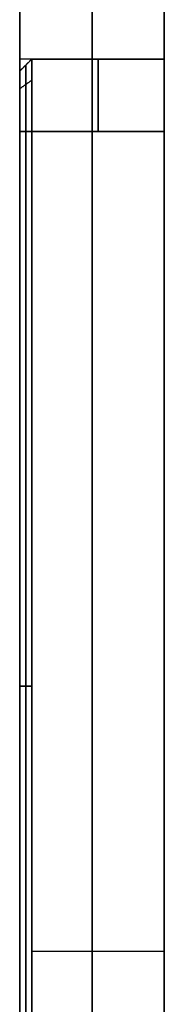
# Model space of a CAD drawing. Header units: millimetres. Extents: x -161 to 149, y -155 to 144.
# Tile 22 of 24: x 146.48 to 149.48, y 2.26 to 22.67. Entities that reach past the tile are written whole.
import ezdxf

# ---------------------------------------------------------------- set-up
doc = ezdxf.new("R2010")
doc.units = ezdxf.units.MM
doc.layers.add('Défaut', color=7, linetype='Continuous', true_color=0x000000)

msp = doc.modelspace()

# ---------------------------------------------------------------- linework, layer by layer
at = {"layer": 'Défaut'}
for p, q in [((146.478, 142.356, 298), (146.478, 21.856, 298)), ((146.478, -7.644, 298), (146.478, 142.356, 298)), ((146.478, -7.644, 498), (146.478, 142.356, 498)), ((146.478, -7.644, 98), (146.478, 142.356, 98)), ((149.478, 142.356, 298), (149.478, 21.856, 298)), ((147.978, -153.144, 0), (147.978, 140.356, 0)), ((147.978, 140.356, 596), (147.978, -153.144, 596)), ((146.478, 21.606, 298), (146.728, 21.856, 298)), ((146.478, 21.606, 498), (146.728, 21.856, 498)), ((146.478, 21.606, 98), (146.728, 21.856, 98)), ((146.728, 21.856, 298), (149.478, 21.856, 298)), ((146.728, 21.856, 498), (149.478, 21.856, 498)), ((146.728, 21.856, 98), (149.478, 21.856, 98)), ((148.103, 21.856, 295.4), (148.103, 21.856, 300.6)), ((148.103, 21.856, 495.4), (148.103, 21.856, 500.6)), ((148.103, 21.856, 95.4), (148.103, 21.856, 100.6)), ((149.478, 21.856, 298), (149.478, -15.144, 298)), ((149.478, 21.856, 498), (149.478, -15.144, 498)), ((149.478, 21.856, 98), (149.478, -15.144, 98)), ((146.603, 21.731, 295.4), (146.603, 21.731, 300.6)), ((146.603, 21.731, 495.4), (146.603, 21.731, 500.6)), ((146.603, 21.731, 95.4), (146.603, 21.731, 100.6)), ((146.478, 21.606, 298), (146.478, -3.644, 298)), ((146.478, 21.606, 498), (146.478, -3.644, 498)), ((146.478, 21.606, 98), (146.478, -3.644, 98)), ((146.603, 20.356, 294.025), (146.603, -2.644, 294.025)), ((146.603, 20.356, 301.975), (146.603, -2.644, 301.975)), ((146.603, -2.644, 494.025), (146.603, 20.356, 494.025)), ((146.603, -2.644, 501.975), (146.603, 20.356, 501.975)), ((146.603, 20.356, 94.025), (146.603, -2.644, 94.025)), ((146.603, 20.356, 101.975), (146.603, -2.644, 101.975)), ((146.478, 8.981, 294.15), (146.478, 8.981, 301.85)), ((146.478, 8.981, 494.15), (146.478, 8.981, 501.85)), ((146.478, 8.981, 94.15), (146.478, 8.981, 101.85)), ((146.728, 8.856, 293.9), (146.478, 8.856, 294.15)), ((146.478, 8.856, 301.85), (146.728, 8.856, 302.1)), ((146.478, 8.856, 494.15), (146.728, 8.856, 493.9)), ((146.728, 8.856, 502.1), (146.478, 8.856, 501.85)), ((146.728, 8.856, 93.9), (146.478, 8.856, 94.15)), ((146.478, 8.856, 101.85), (146.728, 8.856, 102.1)), ((149.478, 3.356, 302.1), (146.728, 3.356, 302.1)), ((149.478, 3.356, 293.9), (146.728, 3.356, 293.9)), ((149.478, 3.356, 502.1), (146.728, 3.356, 502.1)), ((149.478, 3.356, 493.9), (146.728, 3.356, 493.9)), ((149.478, 3.356, 102.1), (146.728, 3.356, 102.1)), ((149.478, 3.356, 93.9), (146.728, 3.356, 93.9)), ((149.478, 3.356, 302.1), (149.478, 3.356, 293.9)), ((149.478, 3.356, 502.1), (149.478, 3.356, 493.9)), ((149.478, 3.356, 102.1), (149.478, 3.356, 93.9))]:
    msp.add_line(p, q, dxfattribs=at)
at = {"layer": 'Défaut', "extrusion": (1, 0, 0)}
for centre, start, end in [((20.356, 300.6, 148.103), 0, 90), ((20.356, 295.4, 148.103), 270, 0), ((20.356, 500.6, 148.103), 0, 90), ((20.356, 495.4, 148.103), 270, 0), ((20.356, 100.6, 148.103), 0, 90), ((20.356, 95.4, 148.103), 270, 0)]:
    msp.add_arc(centre, 1.5, start, end, dxfattribs=at)
at = {"layer": 'Défaut'}
for points, degree in [([(146.478, 142.356, 296.5), (146.478, 67.356, 296.5), (146.478, -7.644, 296.5)], 2), ([(146.478, -7.644, 299.5), (146.478, 67.356, 299.5), (146.478, 142.356, 299.5)], 2), ([(146.478, 142.356, 499.5), (146.478, 67.356, 499.5), (146.478, -7.644, 499.5)], 2), ([(146.478, -7.644, 496.5), (146.478, 67.356, 496.5), (146.478, 142.356, 496.5)], 2), ([(146.478, 142.356, 99.5), (146.478, 67.356, 99.5), (146.478, -7.644, 99.5)], 2), ([(146.478, -7.644, 96.5), (146.478, 67.356, 96.5), (146.478, 142.356, 96.5)], 2), ([(146.478, -153.144), (146.478, -6.394), (146.478, 140.356, 0)], 2), ([(146.478, 140.356, 596), (146.478, -6.394, 596), (146.478, -153.144, 596)], 2), ([(149.478, -153.144, 596), (149.478, -6.394, 596), (149.478, 140.356, 596)], 2), ([(149.478, 140.356, 0), (149.478, -6.394), (149.478, -153.144)], 2), ([(149.478, 21.856, 495.4), (147.978, 21.856, 495.4), (146.478, 21.856, 495.4)], 2), ([(149.478, 21.856, 500.6), (147.978, 21.856, 500.6), (146.478, 21.856, 500.6)], 2), ([(149.478, 21.856, 295.4), (147.978, 21.856, 295.4), (146.478, 21.856, 295.4)], 2), ([(149.478, 21.856, 300.6), (147.978, 21.856, 300.6), (146.478, 21.856, 300.6)], 2), ([(149.478, 21.856, 95.4), (147.978, 21.856, 95.4), (146.478, 21.856, 95.4)], 2), ([(149.478, 21.856, 100.6), (147.978, 21.856, 100.6), (146.478, 21.856, 100.6)], 2), ([(146.478, 21.606, 295.4), (146.603, 21.731, 295.4), (146.728, 21.856, 295.4)], 2), ([(146.728, 21.856, 300.6), (146.603, 21.731, 300.6), (146.478, 21.606, 300.6)], 2), ([(146.478, 21.606, 495.4), (146.603, 21.731, 495.4), (146.728, 21.856, 495.4)], 2), ([(146.728, 21.856, 500.6), (146.603, 21.731, 500.6), (146.478, 21.606, 500.6)], 2), ([(146.478, 21.606, 95.4), (146.603, 21.731, 95.4), (146.728, 21.856, 95.4)], 2), ([(146.728, 21.856, 100.6), (146.603, 21.731, 100.6), (146.478, 21.606, 100.6)], 2), ([(146.728, 21.856, 295.4), (146.728, 21.856, 298), (146.728, 21.856, 300.6)], 2), ([(146.728, 21.856, 495.4), (146.728, 21.856, 498), (146.728, 21.856, 500.6)], 2), ([(146.728, 21.856, 95.4), (146.728, 21.856, 98), (146.728, 21.856, 100.6)], 2), ([(149.478, 21.856, 300.6), (149.478, 21.856, 298), (149.478, 21.856, 295.4)], 2), ([(149.478, 21.856, 500.6), (149.478, 21.856, 498), (149.478, 21.856, 495.4)], 2), ([(149.478, 21.856, 100.6), (149.478, 21.856, 98), (149.478, 21.856, 95.4)], 2), ([(146.478, 21.606, 295.4), (146.478, 21.606, 298), (146.478, 21.606, 300.6)], 2), ([(146.478, 21.606, 495.4), (146.478, 21.606, 498), (146.478, 21.606, 500.6)], 2), ([(146.478, 21.606, 95.4), (146.478, 21.606, 98), (146.478, 21.606, 100.6)], 2), ([(146.728, 21.417, 294.339), (146.603, 21.328, 294.428), (146.478, 21.24, 294.516)], 2), ([(146.728, 21.417, 301.661), (146.603, 21.328, 301.572), (146.478, 21.24, 301.484)], 2), ([(146.728, 21.417, 494.339), (146.603, 21.328, 494.428), (146.478, 21.24, 494.516)], 2), ([(146.728, 21.417, 501.661), (146.603, 21.328, 501.572), (146.478, 21.24, 501.484)], 2), ([(146.728, 21.417, 94.339), (146.603, 21.328, 94.428), (146.478, 21.24, 94.516)], 2), ([(146.728, 21.417, 101.661), (146.603, 21.328, 101.572), (146.478, 21.24, 101.484)], 2), ([(146.478, 20.356, 493.9), (147.978, 20.356, 493.9), (149.478, 20.356, 493.9)], 2), ([(146.478, 20.356, 293.9), (147.978, 20.356, 293.9), (149.478, 20.356, 293.9)], 2), ([(146.478, 20.356, 93.9), (147.978, 20.356, 93.9), (149.478, 20.356, 93.9)], 2), ([(149.478, 20.356, 502.1), (147.978, 20.356, 502.1), (146.478, 20.356, 502.1)], 2), ([(149.478, 20.356, 302.1), (147.978, 20.356, 302.1), (146.478, 20.356, 302.1)], 2), ([(149.478, 20.356, 102.1), (147.978, 20.356, 102.1), (146.478, 20.356, 102.1)], 2), ([(146.478, -2.644, 294.15), (146.478, 8.856, 294.15), (146.478, 20.356, 294.15)], 2), ([(146.728, 20.356, 293.9), (146.603, 20.356, 294.025), (146.478, 20.356, 294.15)], 2), ([(146.478, 20.356, 301.85), (146.603, 20.356, 301.975), (146.728, 20.356, 302.1)], 2), ([(146.478, 20.356, 301.85), (146.478, 8.856, 301.85), (146.478, -2.644, 301.85)], 2), ([(146.478, -2.644, 494.15), (146.478, 8.856, 494.15), (146.478, 20.356, 494.15)], 2), ([(146.728, 20.356, 493.9), (146.603, 20.356, 494.025), (146.478, 20.356, 494.15)], 2), ([(146.478, 20.356, 501.85), (146.603, 20.356, 501.975), (146.728, 20.356, 502.1)], 2), ([(146.478, 20.356, 501.85), (146.478, 8.856, 501.85), (146.478, -2.644, 501.85)], 2), ([(146.478, -2.644, 94.15), (146.478, 8.856, 94.15), (146.478, 20.356, 94.15)], 2), ([(146.728, 20.356, 93.9), (146.603, 20.356, 94.025), (146.478, 20.356, 94.15)], 2), ([(146.478, 20.356, 101.85), (146.603, 20.356, 101.975), (146.728, 20.356, 102.1)], 2), ([(146.478, 20.356, 101.85), (146.478, 8.856, 101.85), (146.478, -2.644, 101.85)], 2), ([(146.728, 20.356, 302.1), (146.728, 12.689, 302.1), (146.728, 5.023, 302.1), (146.728, -2.644, 302.1)], 3), ([(146.728, 20.356, 302.1), (148.103, 20.356, 302.1), (149.478, 20.356, 302.1)], 2), ([(146.728, -2.644, 293.9), (146.728, 5.023, 293.9), (146.728, 12.689, 293.9), (146.728, 20.356, 293.9)], 3), ([(146.728, 20.356, 293.9), (148.103, 20.356, 293.9), (149.478, 20.356, 293.9)], 2), ([(146.728, 20.356, 502.1), (146.728, 12.689, 502.1), (146.728, 5.023, 502.1), (146.728, -2.644, 502.1)], 3), ([(146.728, 20.356, 502.1), (148.103, 20.356, 502.1), (149.478, 20.356, 502.1)], 2), ([(146.728, -2.644, 493.9), (146.728, 5.023, 493.9), (146.728, 12.689, 493.9), (146.728, 20.356, 493.9)], 3), ([(146.728, 20.356, 493.9), (148.103, 20.356, 493.9), (149.478, 20.356, 493.9)], 2), ([(146.728, 20.356, 102.1), (146.728, 12.689, 102.1), (146.728, 5.023, 102.1), (146.728, -2.644, 102.1)], 3), ([(146.728, 20.356, 102.1), (148.103, 20.356, 102.1), (149.478, 20.356, 102.1)], 2), ([(146.728, -2.644, 93.9), (146.728, 5.023, 93.9), (146.728, 12.689, 93.9), (146.728, 20.356, 93.9)], 3), ([(146.728, 20.356, 93.9), (148.103, 20.356, 93.9), (149.478, 20.356, 93.9)], 2), ([(149.478, -13.644, 302.1), (149.478, 3.356, 302.1), (149.478, 20.356, 302.1)], 2), ([(149.478, 20.356, 293.9), (149.478, 3.356, 293.9), (149.478, -13.644, 293.9)], 2), ([(149.478, -13.644, 502.1), (149.478, 3.356, 502.1), (149.478, 20.356, 502.1)], 2), ([(149.478, 20.356, 493.9), (149.478, 3.356, 493.9), (149.478, -13.644, 493.9)], 2), ([(149.478, -13.644, 102.1), (149.478, 3.356, 102.1), (149.478, 20.356, 102.1)], 2), ([(149.478, 20.356, 93.9), (149.478, 3.356, 93.9), (149.478, -13.644, 93.9)], 2)]:
    msp.add_open_spline(points, degree=degree, dxfattribs=at)
for points, weights, knots in [([(146.478, -13.644, 502.1), (146.478, 3.356, 502.1), (146.478, 20.356, 502.1), (146.478, 21.856, 502.1), (146.478, 21.856, 500.6), (146.478, 21.856, 498), (146.478, 21.856, 495.4), (146.478, 21.856, 493.9), (146.478, 20.356, 493.9)], [1, 1, 1, 0.707106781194, 1, 1, 1, 0.707106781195, 1], [-163.38077, -163.38077, -163.38077, -130.94017, -130.94017, -128.077764, -128.077764, -123.116261, -123.116261, -120.253855, -120.253855, -120.253855]), ([(146.478, -13.644, 302.1), (146.478, 3.356, 302.1), (146.478, 20.356, 302.1), (146.478, 21.856, 302.1), (146.478, 21.856, 300.6), (146.478, 21.856, 298), (146.478, 21.856, 295.4), (146.478, 21.856, 293.9), (146.478, 20.356, 293.9)], [1, 1, 1, 0.707106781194, 1, 1, 1, 0.707106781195, 1], [-163.38077, -163.38077, -163.38077, -130.94017, -130.94017, -128.077764, -128.077764, -123.116261, -123.116261, -120.253855, -120.253855, -120.253855]), ([(146.478, -13.644, 102.1), (146.478, 3.356, 102.1), (146.478, 20.356, 102.1), (146.478, 21.856, 102.1), (146.478, 21.856, 100.6), (146.478, 21.856, 98), (146.478, 21.856, 95.4), (146.478, 21.856, 93.9), (146.478, 20.356, 93.9)], [1, 1, 1, 0.707106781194, 1, 1, 1, 0.707106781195, 1], [-163.38077, -163.38077, -163.38077, -130.94017, -130.94017, -128.077764, -128.077764, -123.116261, -123.116261, -120.253855, -120.253855, -120.253855]), ([(147.978, 20.356, 493.9), (147.978, 21.856, 493.9), (147.978, 21.856, 495.4), (147.978, 21.856, 498), (147.978, 21.856, 500.6), (147.978, 21.856, 502.1), (147.978, 20.356, 502.1), (147.978, 3.356, 502.1), (147.978, -13.644, 502.1)], [1, 0.707106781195, 1, 1, 1, 0.707106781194, 1, 1, 1], [120.253855, 120.253855, 120.253855, 122.217312, 122.217312, 127.417312, 127.417312, 129.38077, 129.38077, 163.38077, 163.38077, 163.38077]), ([(147.978, 20.356, 293.9), (147.978, 21.856, 293.9), (147.978, 21.856, 295.4), (147.978, 21.856, 298), (147.978, 21.856, 300.6), (147.978, 21.856, 302.1), (147.978, 20.356, 302.1), (147.978, 3.356, 302.1), (147.978, -13.644, 302.1)], [1, 0.707106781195, 1, 1, 1, 0.707106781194, 1, 1, 1], [120.253855, 120.253855, 120.253855, 122.217312, 122.217312, 127.417312, 127.417312, 129.38077, 129.38077, 163.38077, 163.38077, 163.38077]), ([(147.978, 20.356, 93.9), (147.978, 21.856, 93.9), (147.978, 21.856, 95.4), (147.978, 21.856, 98), (147.978, 21.856, 100.6), (147.978, 21.856, 102.1), (147.978, 20.356, 102.1), (147.978, 3.356, 102.1), (147.978, -13.644, 102.1)], [1, 0.707106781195, 1, 1, 1, 0.707106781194, 1, 1, 1], [120.253855, 120.253855, 120.253855, 122.217312, 122.217312, 127.417312, 127.417312, 129.38077, 129.38077, 163.38077, 163.38077, 163.38077]), ([(149.478, 20.356, 493.9), (149.478, 21.856, 493.9), (149.478, 21.856, 495.4), (149.478, 21.856, 498), (149.478, 21.856, 500.6), (149.478, 21.856, 502.1), (149.478, 20.356, 502.1), (149.478, 3.356, 502.1), (149.478, -13.644, 502.1)], [1, 0.707106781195, 1, 1, 1, 0.707106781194, 1, 1, 1], [120.253855, 120.253855, 120.253855, 123.116261, 123.116261, 128.077764, 128.077764, 130.94017, 130.94017, 163.38077, 163.38077, 163.38077]), ([(149.478, 20.356, 293.9), (149.478, 21.856, 293.9), (149.478, 21.856, 295.4), (149.478, 21.856, 298), (149.478, 21.856, 300.6), (149.478, 21.856, 302.1), (149.478, 20.356, 302.1), (149.478, 3.356, 302.1), (149.478, -13.644, 302.1)], [1, 0.707106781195, 1, 1, 1, 0.707106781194, 1, 1, 1], [120.253855, 120.253855, 120.253855, 123.116261, 123.116261, 128.077764, 128.077764, 130.94017, 130.94017, 163.38077, 163.38077, 163.38077]), ([(149.478, 20.356, 93.9), (149.478, 21.856, 93.9), (149.478, 21.856, 95.4), (149.478, 21.856, 98), (149.478, 21.856, 100.6), (149.478, 21.856, 102.1), (149.478, 20.356, 102.1), (149.478, 3.356, 102.1), (149.478, -13.644, 102.1)], [1, 0.707106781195, 1, 1, 1, 0.707106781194, 1, 1, 1], [120.253855, 120.253855, 120.253855, 123.116261, 123.116261, 128.077764, 128.077764, 130.94017, 130.94017, 163.38077, 163.38077, 163.38077]), ([(146.478, -13.644, 502.1), (146.478, -15.144, 502.1), (146.478, -15.144, 500.6), (146.478, -15.144, 498), (146.478, -15.144, 495.4), (146.478, -15.144, 493.9), (146.478, -13.644, 493.9), (146.478, 3.356, 493.9), (146.478, 20.356, 493.9)], [1, 0.707106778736, 1, 1, 1, 0.707106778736, 1, 1, 1], [77.126929, 77.126929, 77.126929, 79.989335, 79.989335, 84.95084, 84.95084, 87.813247, 87.813247, 120.253855, 120.253855, 120.253855]), ([(146.478, -13.644, 302.1), (146.478, -15.144, 302.1), (146.478, -15.144, 300.6), (146.478, -15.144, 298), (146.478, -15.144, 295.4), (146.478, -15.144, 293.9), (146.478, -13.644, 293.9), (146.478, 3.356, 293.9), (146.478, 20.356, 293.9)], [1, 0.707106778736, 1, 1, 1, 0.707106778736, 1, 1, 1], [77.126929, 77.126929, 77.126929, 79.989335, 79.989335, 84.95084, 84.95084, 87.813247, 87.813247, 120.253855, 120.253855, 120.253855]), ([(146.478, -13.644, 102.1), (146.478, -15.144, 102.1), (146.478, -15.144, 100.6), (146.478, -15.144, 98), (146.478, -15.144, 95.4), (146.478, -15.144, 93.9), (146.478, -13.644, 93.9), (146.478, 3.356, 93.9), (146.478, 20.356, 93.9)], [1, 0.707106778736, 1, 1, 1, 0.707106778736, 1, 1, 1], [77.126929, 77.126929, 77.126929, 79.989335, 79.989335, 84.95084, 84.95084, 87.813247, 87.813247, 120.253855, 120.253855, 120.253855]), ([(147.978, -13.644, 502.1), (147.978, -15.144, 502.1), (147.978, -15.144, 500.6), (147.978, -15.144, 498), (147.978, -15.144, 495.4), (147.978, -15.144, 493.9), (147.978, -13.644, 493.9), (147.978, 3.356, 493.9), (147.978, 20.356, 493.9)], [1, 0.707106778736, 1, 1, 1, 0.707106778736, 1, 1, 1], [77.126929, 77.126929, 77.126929, 79.090392, 79.090392, 84.290392, 84.290392, 86.253855, 86.253855, 120.253855, 120.253855, 120.253855]), ([(147.978, -13.644, 302.1), (147.978, -15.144, 302.1), (147.978, -15.144, 300.6), (147.978, -15.144, 298), (147.978, -15.144, 295.4), (147.978, -15.144, 293.9), (147.978, -13.644, 293.9), (147.978, 3.356, 293.9), (147.978, 20.356, 293.9)], [1, 0.707106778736, 1, 1, 1, 0.707106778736, 1, 1, 1], [77.126929, 77.126929, 77.126929, 79.090392, 79.090392, 84.290392, 84.290392, 86.253855, 86.253855, 120.253855, 120.253855, 120.253855]), ([(147.978, -13.644, 102.1), (147.978, -15.144, 102.1), (147.978, -15.144, 100.6), (147.978, -15.144, 98), (147.978, -15.144, 95.4), (147.978, -15.144, 93.9), (147.978, -13.644, 93.9), (147.978, 3.356, 93.9), (147.978, 20.356, 93.9)], [1, 0.707106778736, 1, 1, 1, 0.707106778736, 1, 1, 1], [77.126929, 77.126929, 77.126929, 79.090392, 79.090392, 84.290392, 84.290392, 86.253855, 86.253855, 120.253855, 120.253855, 120.253855]), ([(149.478, -13.644, 502.1), (149.478, -15.144, 502.1), (149.478, -15.144, 500.6), (149.478, -15.144, 498), (149.478, -15.144, 495.4), (149.478, -15.144, 493.9), (149.478, -13.644, 493.9), (149.478, 3.356, 493.9), (149.478, 20.356, 493.9)], [1, 0.707106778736, 1, 1, 1, 0.707106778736, 1, 1, 1], [77.126929, 77.126929, 77.126929, 79.989335, 79.989335, 84.95084, 84.95084, 87.813247, 87.813247, 120.253855, 120.253855, 120.253855]), ([(149.478, -13.644, 302.1), (149.478, -15.144, 302.1), (149.478, -15.144, 300.6), (149.478, -15.144, 298), (149.478, -15.144, 295.4), (149.478, -15.144, 293.9), (149.478, -13.644, 293.9), (149.478, 3.356, 293.9), (149.478, 20.356, 293.9)], [1, 0.707106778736, 1, 1, 1, 0.707106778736, 1, 1, 1], [77.126929, 77.126929, 77.126929, 79.989335, 79.989335, 84.95084, 84.95084, 87.813247, 87.813247, 120.253855, 120.253855, 120.253855]), ([(149.478, -13.644, 102.1), (149.478, -15.144, 102.1), (149.478, -15.144, 100.6), (149.478, -15.144, 98), (149.478, -15.144, 95.4), (149.478, -15.144, 93.9), (149.478, -13.644, 93.9), (149.478, 3.356, 93.9), (149.478, 20.356, 93.9)], [1, 0.707106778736, 1, 1, 1, 0.707106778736, 1, 1, 1], [77.126929, 77.126929, 77.126929, 79.989335, 79.989335, 84.95084, 84.95084, 87.813247, 87.813247, 120.253855, 120.253855, 120.253855])]:
    msp.add_rational_spline(points, weights, degree=2, knots=knots, dxfattribs=at)
for points, knots in [([(146.728, 21.856, 295.4), (147.853, 21.856, 295.4), (148.978, 21.856, 295.4), (149.228, 21.856, 295.4), (149.478, 21.856, 295.4)], [0, 0, 0, 2.25, 2.25, 2.75, 2.75, 2.75]), ([(146.728, 21.856, 300.6), (147.853, 21.856, 300.6), (148.978, 21.856, 300.6), (149.228, 21.856, 300.6), (149.478, 21.856, 300.6)], [0, 0, 0, 2.25, 2.25, 2.75, 2.75, 2.75]), ([(146.728, 21.856, 495.4), (147.853, 21.856, 495.4), (148.978, 21.856, 495.4), (149.228, 21.856, 495.4), (149.478, 21.856, 495.4)], [0, 0, 0, 2.25, 2.25, 2.75, 2.75, 2.75]), ([(146.728, 21.856, 500.6), (147.853, 21.856, 500.6), (148.978, 21.856, 500.6), (149.228, 21.856, 500.6), (149.478, 21.856, 500.6)], [0, 0, 0, 2.25, 2.25, 2.75, 2.75, 2.75]), ([(149.478, 21.856, 100.6), (149.228, 21.856, 100.6), (148.978, 21.856, 100.6), (147.853, 21.856, 100.6), (146.728, 21.856, 100.6)], [0, 0, 0, 0.5, 0.5, 2.75, 2.75, 2.75]), ([(146.728, 21.856, 95.4), (147.853, 21.856, 95.4), (148.978, 21.856, 95.4), (149.228, 21.856, 95.4), (149.478, 21.856, 95.4)], [0, 0, 0, 2.25, 2.25, 2.75, 2.75, 2.75])]:
    msp.add_open_spline(points, degree=2, knots=knots, dxfattribs=at)
for points, weights in [([(146.728, 20.356, 302.1), (146.728, 21.856, 302.1), (146.728, 21.856, 300.6)], [1, 0.7071067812, 1]), ([(146.728, 21.856, 295.4), (146.728, 21.856, 293.9), (146.728, 20.356, 293.9)], [1, 0.707106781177, 1]), ([(146.728, 20.356, 502.1), (146.728, 21.856, 502.1), (146.728, 21.856, 500.6)], [1, 0.7071067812, 1]), ([(146.728, 21.856, 495.4), (146.728, 21.856, 493.9), (146.728, 20.356, 493.9)], [1, 0.707106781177, 1]), ([(146.728, 20.356, 102.1), (146.728, 21.856, 102.1), (146.728, 21.856, 100.6)], [1, 0.7071067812, 1]), ([(146.728, 21.856, 95.4), (146.728, 21.856, 93.9), (146.728, 20.356, 93.9)], [1, 0.707106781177, 1]), ([(149.478, 20.356, 302.1), (149.478, 21.856, 302.1), (149.478, 21.856, 300.6)], [1, 0.707106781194, 1]), ([(149.478, 21.856, 295.4), (149.478, 21.856, 293.9), (149.478, 20.356, 293.9)], [1, 0.707106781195, 1]), ([(149.478, 20.356, 502.1), (149.478, 21.856, 502.1), (149.478, 21.856, 500.6)], [1, 0.707106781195, 1]), ([(149.478, 21.856, 495.4), (149.478, 21.856, 493.9), (149.478, 20.356, 493.9)], [1, 0.707106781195, 1]), ([(149.478, 20.356, 102.1), (149.478, 21.856, 102.1), (149.478, 21.856, 100.6)], [1, 0.707106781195, 1]), ([(149.478, 21.856, 95.4), (149.478, 21.856, 93.9), (149.478, 20.356, 93.9)], [1, 0.707106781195, 1]), ([(146.603, 20.356, 294.025), (146.603, 21.731, 294.025), (146.603, 21.731, 295.4)], [1, 0.707106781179, 1]), ([(146.603, 21.731, 300.6), (146.603, 21.731, 301.975), (146.603, 20.356, 301.975)], [1, 0.707106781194, 1]), ([(146.603, 20.356, 494.025), (146.603, 21.731, 494.025), (146.603, 21.731, 495.4)], [1, 0.707106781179, 1]), ([(146.603, 21.731, 500.6), (146.603, 21.731, 501.975), (146.603, 20.356, 501.975)], [1, 0.707106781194, 1]), ([(146.603, 20.356, 94.025), (146.603, 21.731, 94.025), (146.603, 21.731, 95.4)], [1, 0.707106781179, 1]), ([(146.603, 21.731, 100.6), (146.603, 21.731, 101.975), (146.603, 20.356, 101.975)], [1, 0.707106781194, 1]), ([(146.478, 20.356, 294.15), (146.478, 21.606, 294.15), (146.478, 21.606, 295.4)], [1, 0.70710678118, 1]), ([(146.478, 21.606, 300.6), (146.478, 21.606, 301.85), (146.478, 20.356, 301.85)], [1, 0.707106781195, 1]), ([(146.478, 20.356, 494.15), (146.478, 21.606, 494.15), (146.478, 21.606, 495.4)], [1, 0.70710678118, 1]), ([(146.478, 21.606, 500.6), (146.478, 21.606, 501.85), (146.478, 20.356, 501.85)], [1, 0.707106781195, 1]), ([(146.478, 20.356, 94.15), (146.478, 21.606, 94.15), (146.478, 21.606, 95.4)], [1, 0.70710678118, 1]), ([(146.478, 21.606, 100.6), (146.478, 21.606, 101.85), (146.478, 20.356, 101.85)], [1, 0.707106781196, 1])]:
    msp.add_rational_spline(points, weights, degree=2, dxfattribs=at)

doc.saveas('drawing.dxf')
